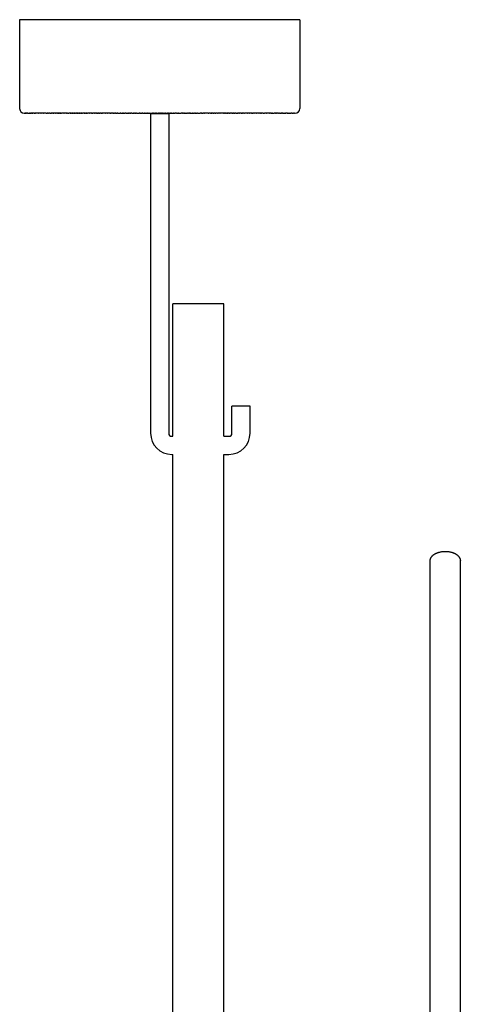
# Model space of a CAD drawing. Extents: x 0 to 2963, y 0 to 5708.
# Tile 3 of 8: x 2733 to 2879, y 1348 to 1674. Entities that reach past the tile are written whole.
import ezdxf

# ---------------------------------------------------------------- set-up
doc = ezdxf.new("R2010")
doc.units = 0
doc.header["$MEASUREMENT"] = 0
doc.layers.add('MAKE2D$VISIBLE$LINES', color=178, linetype='CONTINUOUS')

msp = doc.modelspace()

# ---------------------------------------------------------------- linework, layer by layer
at = {"layer": 'MAKE2D$VISIBLE$LINES'}
for p, q in [((2732.5, 1674.38), (2732.5, 1644.88)), ((2811.89, 1674.38), (2732.5, 1674.38)), ((2825.5, 1674.38), (2811.89, 1674.38)), ((2825.5, 1674.38), (2825.5, 1644.88)), ((2734.01, 1643.38), (2734, 1643.38)), ((2734.02, 1643.38), (2734.01, 1643.38)), ((2734.01, 1643.38), (2734.01, 1643.38)), ((2734.03, 1643.38), (2734.02, 1643.38)), ((2734.02, 1643.38), (2734.02, 1643.38)), ((2734.03, 1643.38), (2734.05, 1643.38)), ((2734.05, 1643.38), (2734.05, 1643.38)), ((2734.05, 1643.38), (2734.07, 1643.38)), ((2734.07, 1643.38), (2734.07, 1643.38)), ((2734.07, 1643.38), (2734.09, 1643.38)), ((2734.11, 1643.38), (2734.09, 1643.38)), ((2734.11, 1643.38), (2734.18, 1643.38)), ((2734.19, 1643.38), (2734.18, 1643.38)), ((2734.19, 1643.38), (2734.27, 1643.38)), ((2734.29, 1643.38), (2734.27, 1643.38)), ((2734.29, 1643.38), (2734.35, 1643.38)), ((2734.35, 1643.38), (2734.35, 1643.38)), ((2734.35, 1643.38), (2734.4, 1643.38)), ((2734.42, 1643.38), (2734.4, 1643.38)), ((2734.42, 1643.38), (2734.48, 1643.38)), ((2734.5, 1643.38), (2734.48, 1643.38)), ((2734.5, 1643.38), (2734.56, 1643.38)), ((2734.58, 1643.38), (2734.56, 1643.38)), ((2734.58, 1643.38), (2734.65, 1643.38)), ((2734.66, 1643.38), (2734.65, 1643.38)), ((2734.66, 1643.38), (2734.71, 1643.38)), ((2734.76, 1643.38), (2734.71, 1643.38)), ((2734.76, 1643.38), (2734.8, 1643.38)), ((2734.86, 1643.38), (2734.8, 1643.38)), ((2734.86, 1643.38), (2735.03, 1643.38)), ((2735.08, 1643.38), (2735.03, 1643.38)), ((2735.08, 1643.38), (2735.14, 1643.38)), ((2735.2, 1643.38), (2735.14, 1643.38)), ((2735.2, 1643.38), (2735.31, 1643.38)), ((2735.34, 1643.38), (2735.31, 1643.38)), ((2735.34, 1643.38), (2735.42, 1643.38)), ((2735.47, 1643.38), (2735.42, 1643.38)), ((2735.47, 1643.38), (2735.54, 1643.38)), ((2735.59, 1643.38), (2735.54, 1643.38)), ((2735.59, 1643.38), (2735.69, 1643.38)), ((2735.77, 1643.38), (2735.69, 1643.38)), ((2735.77, 1643.38), (2735.86, 1643.38)), ((2735.9, 1643.38), (2735.86, 1643.38)), ((2735.9, 1643.38), (2736.01, 1643.38)), ((2736.06, 1643.38), (2736.01, 1643.38)), ((2736.06, 1643.38), (2736.18, 1643.38)), ((2736.22, 1643.38), (2736.18, 1643.38)), ((2736.22, 1643.38), (2736.36, 1643.38)), ((2736.49, 1643.38), (2736.36, 1643.38)), ((2736.49, 1643.38), (2736.53, 1643.38)), ((2736.58, 1643.38), (2736.53, 1643.38)), ((2736.58, 1643.38), (2736.64, 1643.38)), ((2736.77, 1643.38), (2736.64, 1643.38)), ((2736.77, 1643.38), (2736.82, 1643.38)), ((2736.86, 1643.38), (2736.82, 1643.38)), ((2736.86, 1643.38), (2736.93, 1643.38)), ((2737.06, 1643.38), (2736.93, 1643.38)), ((2737.06, 1643.38), (2737.12, 1643.38)), ((2737.16, 1643.38), (2737.12, 1643.38)), ((2737.16, 1643.38), (2737.24, 1643.38)), ((2737.37, 1643.38), (2737.24, 1643.38)), ((2737.37, 1643.38), (2737.43, 1643.38)), ((2737.48, 1643.38), (2737.43, 1643.38)), ((2737.48, 1643.38), (2737.56, 1643.38)), ((2737.7, 1643.38), (2737.56, 1643.38)), ((2737.7, 1643.38), (2737.76, 1643.38)), ((2738.04, 1643.38), (2737.76, 1643.38)), ((2738.04, 1643.38), (2738.1, 1643.38)), ((2738.4, 1643.38), (2738.1, 1643.38)), ((2738.4, 1643.38), (2738.46, 1643.38)), ((2738.77, 1643.38), (2738.46, 1643.38)), ((2738.77, 1643.38), (2738.83, 1643.38)), ((2739.16, 1643.38), (2738.83, 1643.38)), ((2739.16, 1643.38), (2739.21, 1643.38)), ((2739.57, 1643.38), (2739.21, 1643.38)), ((2739.57, 1643.38), (2739.61, 1643.38)), ((2739.75, 1643.38), (2739.61, 1643.38)), ((2739.75, 1643.38), (2739.8, 1643.38)), ((2739.99, 1643.38), (2739.8, 1643.38)), ((2739.99, 1643.38), (2740.02, 1643.38)), ((2740.16, 1643.38), (2740.02, 1643.38)), ((2740.16, 1643.38), (2740.23, 1643.38)), ((2740.28, 1643.38), (2740.23, 1643.38)), ((2740.28, 1643.38), (2740.45, 1643.38)), ((2740.59, 1643.38), (2740.45, 1643.38)), ((2740.59, 1643.38), (2740.67, 1643.38)), ((2740.88, 1643.38), (2740.67, 1643.38)), ((2740.88, 1643.38), (2740.89, 1643.38)), ((2741.03, 1643.38), (2740.89, 1643.38)), ((2741.03, 1643.38), (2741.12, 1643.38)), ((2741.34, 1643.38), (2741.12, 1643.38)), ((2741.34, 1643.38), (2741.48, 1643.38)), ((2741.5, 1643.38), (2741.48, 1643.38)), ((2741.5, 1643.38), (2741.59, 1643.38)), ((2741.82, 1643.38), (2741.59, 1643.38)), ((2741.82, 1643.38), (2741.95, 1643.38)), ((2741.98, 1643.38), (2741.95, 1643.38)), ((2741.98, 1643.38), (2742.07, 1643.38)), ((2742.48, 1643.38), (2742.07, 1643.38)), ((2742.48, 1643.38), (2742.59, 1643.38)), ((2742.65, 1643.38), (2742.59, 1643.38)), ((2742.65, 1643.38), (2742.81, 1643.38)), ((2743, 1643.38), (2742.81, 1643.38)), ((2743, 1643.38), (2743.07, 1643.38)), ((2743.53, 1643.38), (2743.07, 1643.38)), ((2743.53, 1643.38), (2743.59, 1643.38)), ((2743.71, 1643.38), (2743.59, 1643.38)), ((2743.71, 1643.38), (2743.85, 1643.38)), ((2744.07, 1643.38), (2743.85, 1643.38)), ((2744.07, 1643.38), (2744.12, 1643.38)), ((2744.27, 1643.38), (2744.12, 1643.38)), ((2744.27, 1643.38), (2744.39, 1643.38)), ((2744.62, 1643.38), (2744.39, 1643.38)), ((2744.62, 1643.38), (2744.66, 1643.38)), ((2744.81, 1643.38), (2744.66, 1643.38)), ((2744.81, 1643.38), (2744.94, 1643.38)), ((2745.19, 1643.38), (2744.94, 1643.38)), ((2745.19, 1643.38), (2745.33, 1643.38)), ((2745.39, 1643.38), (2745.33, 1643.38)), ((2745.39, 1643.38), (2745.5, 1643.38)), ((2745.78, 1643.38), (2745.5, 1643.38)), ((2745.78, 1643.38), (2745.79, 1643.38)), ((2745.97, 1643.38), (2745.79, 1643.38)), ((2745.97, 1643.38), (2746.07, 1643.38)), ((2746.17, 1643.38), (2746.07, 1643.38)), ((2746.17, 1643.38), (2746.36, 1643.38)), ((2746.57, 1643.38), (2746.36, 1643.38)), ((2746.57, 1643.38), (2746.66, 1643.38)), ((2747.18, 1643.38), (2746.66, 1643.38)), ((2747.18, 1643.38), (2747.25, 1643.38)), ((2747.81, 1643.38), (2747.25, 1643.38)), ((2747.81, 1643.38), (2747.85, 1643.38)), ((2748.03, 1643.38), (2747.85, 1643.38)), ((2748.03, 1643.38), (2748.16, 1643.38)), ((2748.44, 1643.38), (2748.16, 1643.38)), ((2748.44, 1643.38), (2748.6, 1643.38)), ((2748.66, 1643.38), (2748.6, 1643.38)), ((2748.66, 1643.38), (2748.78, 1643.38)), ((2749.31, 1643.38), (2748.78, 1643.38)), ((2749.31, 1643.38), (2749.4, 1643.38)), ((2749.53, 1643.38), (2749.4, 1643.38)), ((2749.53, 1643.38), (2749.72, 1643.38)), ((2749.97, 1643.38), (2749.72, 1643.38)), ((2749.97, 1643.38), (2750.1, 1643.38)), ((2750.19, 1643.38), (2750.1, 1643.38)), ((2750.19, 1643.38), (2750.36, 1643.38)), ((2750.64, 1643.38), (2750.36, 1643.38)), ((2750.64, 1643.38), (2750.72, 1643.38)), ((2750.87, 1643.38), (2750.72, 1643.38)), ((2750.87, 1643.38), (2751.04, 1643.38)), ((2751.32, 1643.38), (2751.04, 1643.38)), ((2751.32, 1643.38), (2751.35, 1643.38)), ((2751.55, 1643.38), (2751.35, 1643.38)), ((2751.55, 1643.38), (2751.67, 1643.38)), ((2751.78, 1643.38), (2751.67, 1643.38)), ((2751.78, 1643.38), (2752, 1643.38)), ((2752.25, 1643.38), (2752, 1643.38)), ((2752.25, 1643.38), (2752.33, 1643.38)), ((2752.48, 1643.38), (2752.33, 1643.38)), ((2752.48, 1643.38), (2752.66, 1643.38)), ((2752.95, 1643.38), (2752.66, 1643.38)), ((2752.95, 1643.38), (2753, 1643.38)), ((2753.19, 1643.38), (2753, 1643.38)), ((2753.19, 1643.38), (2753.34, 1643.38)), ((2753.66, 1643.38), (2753.34, 1643.38)), ((2753.66, 1643.38), (2753.67, 1643.38)), ((2753.9, 1643.38), (2753.67, 1643.38)), ((2753.9, 1643.38), (2754.02, 1643.38)), ((2754.14, 1643.38), (2754.02, 1643.38)), ((2754.14, 1643.38), (2754.36, 1643.38)), ((2754.62, 1643.38), (2754.36, 1643.38)), ((2754.62, 1643.38), (2754.7, 1643.38)), ((2754.86, 1643.38), (2754.7, 1643.38)), ((2754.86, 1643.38), (2755.05, 1643.38)), ((2755.35, 1643.38), (2755.05, 1643.38)), ((2755.35, 1643.38), (2755.39, 1643.38)), ((2755.6, 1643.38), (2755.39, 1643.38)), ((2755.6, 1643.38), (2755.74, 1643.38)), ((2756.34, 1643.38), (2755.74, 1643.38)), ((2756.34, 1643.38), (2756.44, 1643.38)), ((2756.58, 1643.38), (2756.44, 1643.38)), ((2756.58, 1643.38), (2756.81, 1643.38)), ((2757.08, 1643.38), (2756.81, 1643.38)), ((2757.08, 1643.38), (2757.17, 1643.38)), ((2757.33, 1643.38), (2757.17, 1643.38)), ((2757.33, 1643.38), (2757.49, 1643.38)), ((2757.85, 1643.38), (2757.49, 1643.38)), ((2757.85, 1643.38), (2757.9, 1643.38)), ((2758.08, 1643.38), (2757.9, 1643.38)), ((2758.08, 1643.38), (2758.2, 1643.38)), ((2758.34, 1643.38), (2758.2, 1643.38)), ((2758.34, 1643.38), (2758.56, 1643.38)), ((2758.84, 1643.38), (2758.56, 1643.38)), ((2758.84, 1643.38), (2759.02, 1643.38)), ((2759.1, 1643.38), (2759.02, 1643.38)), ((2759.1, 1643.38), (2759.27, 1643.38)), ((2759.61, 1643.38), (2759.27, 1643.38)), ((2759.61, 1643.38), (2759.77, 1643.38)), ((2759.86, 1643.38), (2759.77, 1643.38)), ((2759.86, 1643.38), (2759.98, 1643.38)), ((2760.63, 1643.38), (2759.98, 1643.38)), ((2760.63, 1643.38), (2760.7, 1643.38)), ((2760.92, 1643.38), (2760.7, 1643.38)), ((2760.92, 1643.38), (2761.06, 1643.38)), ((2761.7, 1643.38), (2761.06, 1643.38)), ((2761.7, 1643.38), (2761.78, 1643.38)), ((2762.48, 1643.38), (2761.78, 1643.38)), ((2762.48, 1643.38), (2762.51, 1643.38)), ((2762.7, 1643.38), (2762.51, 1643.38)), ((2762.7, 1643.38), (2762.88, 1643.38)), ((2763.22, 1643.38), (2762.88, 1643.38)), ((2763.22, 1643.38), (2763.27, 1643.38)), ((2763.48, 1643.38), (2763.27, 1643.38)), ((2763.48, 1643.38), (2763.62, 1643.38)), ((2763.74, 1643.38), (2763.62, 1643.38)), ((2763.74, 1643.38), (2763.99, 1643.38)), ((2764.26, 1643.38), (2763.99, 1643.38)), ((2764.26, 1643.38), (2764.36, 1643.38)), ((2764.53, 1643.38), (2764.36, 1643.38)), ((2764.53, 1643.38), (2764.87, 1643.38)), ((2765.05, 1643.38), (2764.87, 1643.38)), ((2765.05, 1643.38), (2765.5, 1643.38)), ((2765.57, 1643.38), (2765.5, 1643.38)), ((2765.57, 1643.38), (2765.88, 1643.38)), ((2766.1, 1643.38), (2765.88, 1643.38)), ((2766.1, 1643.38), (2766.5, 1643.38)), ((2766.62, 1643.38), (2766.5, 1643.38)), ((2766.62, 1643.38), (2767.04, 1643.38)), ((2767.15, 1643.38), (2767.04, 1643.38)), ((2767.15, 1643.38), (2767.43, 1643.38)), ((2767.73, 1643.38), (2767.43, 1643.38)), ((2767.73, 1643.38), (2768.14, 1643.38)), ((2768.2, 1643.38), (2768.14, 1643.38)), ((2768.2, 1643.38), (2768.61, 1643.38)), ((2768.72, 1643.38), (2768.61, 1643.38)), ((2768.72, 1643.38), (2769.01, 1643.38)), ((2769.25, 1643.38), (2769.01, 1643.38)), ((2769.25, 1643.38), (2769.41, 1643.38)), ((2769.77, 1643.38), (2769.41, 1643.38)), ((2769.77, 1643.38), (2770.23, 1643.38)), ((2770.29, 1643.38), (2770.23, 1643.38)), ((2770.29, 1643.38), (2770.64, 1643.38)), ((2770.82, 1643.38), (2770.64, 1643.38)), ((2770.82, 1643.38), (2771.06, 1643.38)), ((2771.34, 1643.38), (2771.06, 1643.38)), ((2771.34, 1643.38), (2771.86, 1643.38)), ((2771.9, 1643.38), (2771.86, 1643.38)), ((2771.9, 1643.38), (2772.24, 1643.38)), ((2772.38, 1643.38), (2772.24, 1643.38)), ((2772.38, 1643.38), (2772.75, 1643.38)), ((2772.9, 1643.38), (2772.75, 1643.38)), ((2772.9, 1643.38), (2773.17, 1643.38)), ((2773.42, 1643.38), (2773.17, 1643.38)), ((2773.42, 1643.38), (2773.93, 1643.38)), ((2774.02, 1643.38), (2773.93, 1643.38)), ((2774.02, 1643.38), (2774.39, 1643.38)), ((2774.54, 1643.38), (2774.39, 1643.38)), ((2774.54, 1643.38), (2774.86, 1643.38)), ((2775.01, 1643.38), (2774.86, 1643.38)), ((2775.01, 1643.38), (2775.38, 1643.38)), ((2775.51, 1643.38), (2775.38, 1643.38)), ((2775.51, 1643.38), (2775.98, 1643.38)), ((2776, 1643.38), (2775.98, 1643.38)), ((2776, 1643.38), (2776.46, 1643.38)), ((2776.61, 1643.38), (2776.46, 1643.38)), ((2776.61, 1643.38), (2776.93, 1643.38)), ((2777.09, 1643.38), (2776.93, 1643.38)), ((2777.09, 1643.38), (2777.39, 1643.38)), ((2777.57, 1643.38), (2777.39, 1643.38)), ((2777.57, 1643.38), (2777.94, 1643.38)), ((2778.03, 1643.38), (2777.94, 1643.38)), ((2778.03, 1643.38), (2778.5, 1643.38)), ((2778.57, 1643.38), (2778.5, 1643.38)), ((2778.57, 1643.38), (2778.97, 1643.38)), ((2779.14, 1643.38), (2778.97, 1643.38)), ((2779.14, 1643.38), (2779.43, 1643.38)), ((2779.61, 1643.38), (2779.43, 1643.38)), ((2779.61, 1643.38), (2779.89, 1643.38)), ((2780.07, 1643.38), (2779.89, 1643.38)), ((2780.07, 1643.38), (2780.36, 1643.38)), ((2780.53, 1643.38), (2780.36, 1643.38)), ((2780.53, 1643.38), (2780.97, 1643.38)), ((2781.01, 1643.38), (2780.97, 1643.38)), ((2781.01, 1643.38), (2781.47, 1643.38)), ((2781.62, 1643.38), (2781.47, 1643.38)), ((2781.62, 1643.38), (2781.95, 1643.38)), ((2782.15, 1643.38), (2781.95, 1643.38)), ((2782.15, 1643.38), (2782.43, 1643.38)), ((2782.62, 1643.38), (2782.43, 1643.38)), ((2782.62, 1643.38), (2782.94, 1643.38)), ((2783.09, 1643.38), (2782.94, 1643.38)), ((2783.09, 1643.38), (2783.53, 1643.38)), ((2783.56, 1643.38), (2783.53, 1643.38)), ((2783.56, 1643.38), (2784, 1643.38)), ((2784.42, 1643.38), (2784, 1643.38)), ((2784.42, 1643.38), (2784.54, 1643.38)), ((2784.84, 1643.38), (2784.54, 1643.38)), ((2784.84, 1643.38), (2785.11, 1643.38)), ((2785.26, 1643.38), (2785.11, 1643.38)), ((2785.26, 1643.38), (2786.15, 1643.38)), ((2786.53, 1643.38), (2786.15, 1643.38)), ((2786.53, 1643.38), (2786.67, 1643.38)), ((2786.95, 1643.38), (2786.67, 1643.38)), ((2786.95, 1643.38), (2787.19, 1643.38)), ((2787.36, 1643.38), (2787.19, 1643.38)), ((2787.36, 1643.38), (2787.72, 1643.38)), ((2787.78, 1643.38), (2787.72, 1643.38)), ((2787.78, 1643.38), (2788.24, 1643.38)), ((2788.6, 1643.38), (2788.24, 1643.38)), ((2788.6, 1643.38), (2788.76, 1643.38)), ((2789, 1643.38), (2788.76, 1643.38)), ((2789, 1643.38), (2789.29, 1643.38)), ((2789.39, 1643.38), (2789.29, 1643.38)), ((2789.39, 1643.38), (2789.79, 1643.38)), ((2789.86, 1643.38), (2789.79, 1643.38)), ((2789.86, 1643.38), (2790.34, 1643.38)), ((2790.58, 1643.38), (2790.34, 1643.38)), ((2790.58, 1643.38), (2790.86, 1643.38)), ((2790.97, 1643.38), (2790.86, 1643.38)), ((2790.97, 1643.38), (2791.35, 1643.38)), ((2791.51, 1643.38), (2791.35, 1643.38)), ((2791.51, 1643.38), (2792.44, 1643.38)), ((2792.73, 1643.38), (2792.44, 1643.38)), ((2792.73, 1643.38), (2792.89, 1643.38)), ((2793.14, 1643.38), (2792.89, 1643.38)), ((2793.14, 1643.38), (2793.48, 1643.38)), ((2793.94, 1643.38), (2793.48, 1643.38)), ((2793.94, 1643.38), (2794.01, 1643.38)), ((2794.74, 1643.38), (2794.01, 1643.38)), ((2794.74, 1643.38), (2794.76, 1643.38)), ((2795.13, 1643.38), (2794.76, 1643.38)), ((2795.13, 1643.38), (2795.31, 1643.38)), ((2795.5, 1643.38), (2795.31, 1643.38)), ((2795.5, 1643.38), (2795.57, 1643.38)), ((2795.92, 1643.38), (2795.57, 1643.38)), ((2795.92, 1643.38), (2796.09, 1643.38)), ((2796.23, 1643.38), (2796.09, 1643.38)), ((2796.23, 1643.38), (2796.35, 1643.38)), ((2796.7, 1643.38), (2796.35, 1643.38)), ((2796.7, 1643.38), (2796.86, 1643.38)), ((2796.95, 1643.38), (2796.86, 1643.38)), ((2796.95, 1643.38), (2797.12, 1643.38)), ((2797.47, 1643.38), (2797.12, 1643.38)), ((2797.47, 1643.38), (2797.64, 1643.38)), ((2797.86, 1643.38), (2797.64, 1643.38)), ((2797.86, 1643.38), (2797.89, 1643.38)), ((2798.24, 1643.38), (2797.89, 1643.38)), ((2798.24, 1643.38), (2798.38, 1643.38)), ((2798.62, 1643.38), (2798.38, 1643.38)), ((2798.62, 1643.38), (2798.66, 1643.38)), ((2798.99, 1643.38), (2798.66, 1643.38)), ((2798.99, 1643.38), (2799.1, 1643.38)), ((2799.37, 1643.38), (2799.1, 1643.38)), ((2799.37, 1643.38), (2799.42, 1643.38)), ((2800.11, 1643.38), (2799.42, 1643.38)), ((2800.11, 1643.38), (2800.16, 1643.38)), ((2800.48, 1643.38), (2800.16, 1643.38)), ((2800.48, 1643.38), (2800.68, 1643.38)), ((2800.84, 1643.38), (2800.68, 1643.38)), ((2800.84, 1643.38), (2800.93, 1643.38)), ((2801.2, 1643.38), (2800.93, 1643.38)), ((2801.2, 1643.38), (2801.43, 1643.38)), ((2801.56, 1643.38), (2801.43, 1643.38)), ((2801.56, 1643.38), (2801.67, 1643.38)), ((2801.92, 1643.38), (2801.67, 1643.38)), ((2801.92, 1643.38), (2802.17, 1643.38)), ((2802.27, 1643.38), (2802.17, 1643.38)), ((2802.27, 1643.38), (2802.41, 1643.38)), ((2802.62, 1643.38), (2802.41, 1643.38)), ((2802.62, 1643.38), (2802.66, 1643.38)), ((2802.96, 1643.38), (2802.66, 1643.38)), ((2802.96, 1643.38), (2803.15, 1643.38)), ((2803.31, 1643.38), (2803.15, 1643.38)), ((2803.31, 1643.38), (2803.39, 1643.38)), ((2803.67, 1643.38), (2803.39, 1643.38)), ((2803.67, 1643.38), (2803.87, 1643.38)), ((2803.99, 1643.38), (2803.87, 1643.38)), ((2803.99, 1643.38), (2804.11, 1643.38)), ((2804.36, 1643.38), (2804.11, 1643.38)), ((2804.36, 1643.38), (2804.59, 1643.38)), ((2804.67, 1643.38), (2804.59, 1643.38)), ((2804.67, 1643.38), (2804.82, 1643.38)), ((2805.01, 1643.38), (2804.82, 1643.38)), ((2805.01, 1643.38), (2805.06, 1643.38)), ((2805.35, 1643.38), (2805.06, 1643.38)), ((2805.35, 1643.38), (2805.53, 1643.38)), ((2805.68, 1643.38), (2805.53, 1643.38)), ((2805.68, 1643.38), (2805.76, 1643.38)), ((2806.01, 1643.38), (2805.76, 1643.38)), ((2806.01, 1643.38), (2806.23, 1643.38)), ((2806.34, 1643.38), (2806.23, 1643.38)), ((2806.34, 1643.38), (2806.46, 1643.38)), ((2806.66, 1643.38), (2806.46, 1643.38)), ((2806.66, 1643.38), (2806.67, 1643.38)), ((2806.97, 1643.38), (2806.67, 1643.38)), ((2806.97, 1643.38), (2807.14, 1643.38)), ((2807.29, 1643.38), (2807.14, 1643.38)), ((2807.29, 1643.38), (2807.32, 1643.38)), ((2807.91, 1643.38), (2807.32, 1643.38)), ((2807.91, 1643.38), (2807.97, 1643.38)), ((2808.21, 1643.38), (2807.97, 1643.38)), ((2808.21, 1643.38), (2808.26, 1643.38)), ((2808.82, 1643.38), (2808.26, 1643.38)), ((2808.82, 1643.38), (2808.92, 1643.38)), ((2809.11, 1643.38), (2808.92, 1643.38)), ((2809.11, 1643.38), (2809.14, 1643.38)), ((2809.4, 1643.38), (2809.14, 1643.38)), ((2809.4, 1643.38), (2809.54, 1643.38)), ((2809.69, 1643.38), (2809.54, 1643.38)), ((2809.69, 1643.38), (2809.78, 1643.38)), ((2809.85, 1643.38), (2809.78, 1643.38)), ((2809.85, 1643.38), (2809.98, 1643.38)), ((2810.27, 1643.38), (2809.98, 1643.38)), ((2810.27, 1643.38), (2810.41, 1643.38)), ((2810.55, 1643.38), (2810.41, 1643.38)), ((2810.55, 1643.38), (2810.62, 1643.38)), ((2810.82, 1643.38), (2810.62, 1643.38)), ((2811.2, 1643.38), (2810.82, 1643.38)), ((2811.2, 1643.38), (2811.23, 1643.38)), ((2811.58, 1643.38), (2811.23, 1643.38)), ((2811.58, 1643.38), (2811.64, 1643.38)), ((2811.94, 1643.38), (2811.64, 1643.38)), ((2811.94, 1643.38), (2812.04, 1643.38)), ((2812.32, 1643.38), (2812.04, 1643.38)), ((2812.32, 1643.38), (2812.43, 1643.38)), ((2812.68, 1643.38), (2812.43, 1643.38)), ((2812.68, 1643.38), (2812.79, 1643.38)), ((2813.39, 1643.38), (2812.79, 1643.38)), ((2813.39, 1643.38), (2813.57, 1643.38)), ((2813.62, 1643.38), (2813.57, 1643.38)), ((2813.62, 1643.38), (2813.76, 1643.38)), ((2814.09, 1643.38), (2813.76, 1643.38)), ((2814.09, 1643.38), (2814.12, 1643.38)), ((2814.42, 1643.38), (2814.12, 1643.38)), ((2814.42, 1643.38), (2814.48, 1643.38)), ((2814.77, 1643.38), (2814.48, 1643.38)), ((2814.77, 1643.38), (2814.84, 1643.38)), ((2815.1, 1643.38), (2814.84, 1643.38)), ((2815.1, 1643.38), (2815.18, 1643.38)), ((2815.42, 1643.38), (2815.18, 1643.38)), ((2815.42, 1643.38), (2815.53, 1643.38)), ((2815.9, 1643.38), (2815.53, 1643.38)), ((2815.9, 1643.38), (2816.03, 1643.38)), ((2816.06, 1643.38), (2816.03, 1643.38)), ((2816.06, 1643.38), (2816.18, 1643.38)), ((2816.22, 1643.38), (2816.18, 1643.38)), ((2816.22, 1643.38), (2816.35, 1643.38)), ((2816.37, 1643.38), (2816.35, 1643.38)), ((2816.37, 1643.38), (2816.51, 1643.38)), ((2816.53, 1643.38), (2816.51, 1643.38)), ((2816.53, 1643.38), (2816.66, 1643.38)), ((2816.68, 1643.38), (2816.66, 1643.38)), ((2816.68, 1643.38), (2816.98, 1643.38)), ((2817.12, 1643.38), (2816.98, 1643.38)), ((2817.12, 1643.38), (2817.14, 1643.38)), ((2817.27, 1643.38), (2817.14, 1643.38)), ((2817.27, 1643.38), (2817.29, 1643.38)), ((2817.34, 1643.38), (2817.29, 1643.38)), ((2817.34, 1643.38), (2817.44, 1643.38)), ((2817.56, 1643.38), (2817.44, 1643.38)), ((2817.56, 1643.38), (2817.59, 1643.38)), ((2817.71, 1643.38), (2817.59, 1643.38)), ((2817.71, 1643.38), (2817.73, 1643.38)), ((2817.78, 1643.38), (2817.73, 1643.38)), ((2817.78, 1643.38), (2817.88, 1643.38)), ((2817.99, 1643.38), (2817.88, 1643.38)), ((2817.99, 1643.38), (2818.02, 1643.38)), ((2818.13, 1643.38), (2818.02, 1643.38)), ((2818.13, 1643.38), (2818.16, 1643.38)), ((2818.21, 1643.38), (2818.16, 1643.38)), ((2818.21, 1643.38), (2818.3, 1643.38)), ((2818.4, 1643.38), (2818.3, 1643.38)), ((2818.4, 1643.38), (2818.44, 1643.38)), ((2818.53, 1643.38), (2818.44, 1643.38)), ((2818.53, 1643.38), (2818.58, 1643.38)), ((2818.67, 1643.38), (2818.58, 1643.38)), ((2818.67, 1643.38), (2818.71, 1643.38)), ((2818.8, 1643.38), (2818.71, 1643.38)), ((2818.8, 1643.38), (2818.85, 1643.38)), ((2818.93, 1643.38), (2818.85, 1643.38)), ((2818.93, 1643.38), (2818.98, 1643.38)), ((2819.05, 1643.38), (2818.98, 1643.38)), ((2819.05, 1643.38), (2819.11, 1643.38)), ((2819.18, 1643.38), (2819.11, 1643.38)), ((2819.18, 1643.38), (2819.24, 1643.38)), ((2819.31, 1643.38), (2819.24, 1643.38)), ((2819.31, 1643.38), (2819.36, 1643.38)), ((2819.4, 1643.38), (2819.36, 1643.38)), ((2819.4, 1643.38), (2819.49, 1643.38)), ((2819.55, 1643.38), (2819.49, 1643.38)), ((2819.55, 1643.38), (2819.58, 1643.38)), ((2819.67, 1643.38), (2819.58, 1643.38)), ((2819.67, 1643.38), (2819.73, 1643.38)), ((2819.76, 1643.38), (2819.73, 1643.38)), ((2819.76, 1643.38), (2819.85, 1643.38)), ((2819.91, 1643.38), (2819.85, 1643.38)), ((2819.91, 1643.38), (2819.94, 1643.38)), ((2820.02, 1643.38), (2819.94, 1643.38)), ((2820.02, 1643.38), (2820.08, 1643.38)), ((2820.12, 1643.38), (2820.08, 1643.38)), ((2820.12, 1643.38), (2820.2, 1643.38)), ((2820.25, 1643.38), (2820.2, 1643.38)), ((2820.25, 1643.38), (2820.29, 1643.38)), ((2820.36, 1643.38), (2820.29, 1643.38)), ((2820.36, 1643.38), (2820.42, 1643.38)), ((2820.45, 1643.38), (2820.42, 1643.38)), ((2820.45, 1643.38), (2820.53, 1643.38)), ((2820.58, 1643.38), (2820.53, 1643.38)), ((2820.58, 1643.38), (2820.61, 1643.38)), ((2820.69, 1643.38), (2820.61, 1643.38)), ((2820.69, 1643.38), (2820.74, 1643.38)), ((2820.77, 1643.38), (2820.74, 1643.38)), ((2820.77, 1643.38), (2820.85, 1643.38)), ((2820.89, 1643.38), (2820.85, 1643.38)), ((2820.89, 1643.38), (2820.93, 1643.38)), ((2820.99, 1643.38), (2820.93, 1643.38)), ((2820.99, 1643.38), (2821.05, 1643.38)), ((2821.08, 1643.38), (2821.05, 1643.38)), ((2821.08, 1643.38), (2821.15, 1643.38)), ((2821.19, 1643.38), (2821.15, 1643.38)), ((2821.19, 1643.38), (2821.23, 1643.38)), ((2821.29, 1643.38), (2821.23, 1643.38)), ((2821.29, 1643.38), (2821.34, 1643.38)), ((2821.37, 1643.38), (2821.34, 1643.38)), ((2821.37, 1643.38), (2821.43, 1643.38)), ((2821.48, 1643.38), (2821.43, 1643.38)), ((2821.48, 1643.38), (2821.51, 1643.38)), ((2821.57, 1643.38), (2821.51, 1643.38)), ((2821.57, 1643.38), (2821.61, 1643.38)), ((2821.65, 1643.38), (2821.61, 1643.38)), ((2821.65, 1643.38), (2821.78, 1643.38)), ((2821.83, 1643.38), (2821.78, 1643.38)), ((2821.83, 1643.38), (2821.95, 1643.38)), ((2822, 1643.38), (2821.95, 1643.38)), ((2822, 1643.38), (2822.11, 1643.38)), ((2822.15, 1643.38), (2822.11, 1643.38)), ((2822.15, 1643.38), (2822.27, 1643.38)), ((2822.32, 1643.38), (2822.27, 1643.38)), ((2822.32, 1643.38), (2822.41, 1643.38)), ((2822.46, 1643.38), (2822.41, 1643.38)), ((2822.46, 1643.38), (2822.55, 1643.38)), ((2822.59, 1643.38), (2822.55, 1643.38)), ((2822.59, 1643.38), (2822.69, 1643.38)), ((2822.74, 1643.38), (2822.69, 1643.38)), ((2822.74, 1643.38), (2822.81, 1643.38)), ((2822.87, 1643.38), (2822.81, 1643.38)), ((2822.87, 1643.38), (2822.93, 1643.38)), ((2822.98, 1643.38), (2822.93, 1643.38)), ((2822.98, 1643.38), (2823.15, 1643.38)), ((2823.16, 1643.38), (2823.15, 1643.38)), ((2823.16, 1643.38), (2823.25, 1643.38)), ((2823.26, 1643.38), (2823.25, 1643.38)), ((2823.26, 1643.38), (2823.35, 1643.38)), ((2823.36, 1643.38), (2823.35, 1643.38)), ((2823.36, 1643.38), (2823.43, 1643.38)), ((2823.53, 1643.38), (2823.43, 1643.38)), ((2823.53, 1643.38), (2823.59, 1643.38)), ((2823.61, 1643.38), (2823.59, 1643.38)), ((2823.61, 1643.38), (2823.66, 1643.38)), ((2823.68, 1643.38), (2823.66, 1643.38)), ((2823.68, 1643.38), (2823.71, 1643.38)), ((2823.74, 1643.38), (2823.71, 1643.38)), ((2823.74, 1643.38), (2823.77, 1643.38)), ((2823.8, 1643.38), (2823.77, 1643.38)), ((2823.8, 1643.38), (2823.82, 1643.38)), ((2823.83, 1643.38), (2823.82, 1643.38)), ((2823.83, 1643.38), (2823.9, 1643.38)), ((2823.92, 1643.38), (2823.9, 1643.38)), ((2823.92, 1643.38), (2823.93, 1643.38)), ((2823.94, 1643.38), (2823.93, 1643.38)), ((2823.94, 1643.38), (2823.96, 1643.38)), ((2823.98, 1643.38), (2823.96, 1643.38)), ((2823.99, 1643.38), (2823.98, 1643.38)), ((2823.98, 1643.38), (2823.98, 1643.38)), ((2824, 1643.38), (2823.99, 1643.38)), ((2823.99, 1643.38), (2823.99, 1643.38)), ((2824, 1643.38), (2824, 1643.38)), ((2776, 1643.16), (2776, 1537.16)), ((2782, 1643.16), (2776, 1643.16)), ((2782, 1643.16), (2782, 1537.16)), ((2783.35, 1536.16), (2783.35, 1580.16)), ((2800.35, 1580.16), (2783.35, 1580.16)), ((2800.35, 1536.16), (2800.35, 1580.16)), ((2803, 1537.16), (2803, 1546.16)), ((2809, 1546.16), (2803, 1546.16)), ((2809, 1537.16), (2809, 1546.16)), ((2783, 1536.16), (2783.35, 1536.16)), ((2800.35, 1536.16), (2802, 1536.16)), ((2783, 1530.16), (2783.35, 1530.16)), ((2783.35, 970.16), (2783.35, 1530.16)), ((2800.35, 1530.16), (2802, 1530.16)), ((2800.35, 1084.16), (2800.35, 1530.16)), ((2868.85, 1284.41), (2868.85, 1494.89)), ((2878.85, 1284.41), (2878.85, 1494.89))]:
    msp.add_line(p, q, dxfattribs=at)
for points in [[(2868.85, 1494.89), (2868.85, 1494.92), (2868.85, 1494.95), (2868.85, 1494.99), (2868.85, 1495.02), (2868.85, 1495.06), (2868.86, 1495.09), (2868.86, 1495.13), (2868.87, 1495.16), (2868.87, 1495.2), (2868.88, 1495.24), (2868.89, 1495.27), (2868.89, 1495.31), (2868.9, 1495.34), (2868.91, 1495.38), (2868.92, 1495.41), (2868.93, 1495.45), (2868.94, 1495.49), (2868.95, 1495.52), (2868.97, 1495.56), (2868.98, 1495.59), (2868.99, 1495.63), (2869.01, 1495.67), (2869.02, 1495.7), (2869.04, 1495.74), (2869.07, 1495.81), (2869.11, 1495.88), (2869.15, 1495.96), (2869.2, 1496.03), (2869.24, 1496.1), (2869.3, 1496.17), (2869.35, 1496.24), (2869.41, 1496.31), (2869.46, 1496.38), (2869.53, 1496.45), (2869.59, 1496.52), (2869.66, 1496.58), (2869.73, 1496.65), (2869.81, 1496.71), (2869.88, 1496.78), (2869.96, 1496.84), (2870.05, 1496.9), (2870.13, 1496.96), (2870.22, 1497.02), (2870.31, 1497.08), (2870.4, 1497.13), (2870.5, 1497.19), (2870.6, 1497.24), (2870.7, 1497.29), (2870.8, 1497.34), (2870.9, 1497.39), (2871, 1497.44), (2871.11, 1497.48), (2871.22, 1497.52), (2871.33, 1497.56), (2871.44, 1497.6), (2871.55, 1497.64), (2871.66, 1497.67), (2871.78, 1497.71), (2872.01, 1497.77), (2872.24, 1497.82), (2872.47, 1497.87), (2872.7, 1497.9), (2872.94, 1497.93), (2873.17, 1497.96), (2873.4, 1497.97), (2873.62, 1497.98), (2873.85, 1497.99)], [(2873.85, 1497.99), (2874.07, 1497.98), (2874.3, 1497.97), (2874.53, 1497.96), (2874.76, 1497.93), (2874.99, 1497.9), (2875.22, 1497.87), (2875.46, 1497.82), (2875.69, 1497.77), (2875.92, 1497.71), (2876.03, 1497.67), (2876.14, 1497.64), (2876.25, 1497.6), (2876.37, 1497.56), (2876.47, 1497.52), (2876.58, 1497.48), (2876.69, 1497.44), (2876.79, 1497.39), (2876.9, 1497.34), (2877, 1497.29), (2877.1, 1497.24), (2877.19, 1497.19), (2877.29, 1497.13), (2877.38, 1497.08), (2877.47, 1497.02), (2877.56, 1496.96), (2877.65, 1496.9), (2877.73, 1496.84), (2877.81, 1496.78), (2877.89, 1496.71), (2877.96, 1496.65), (2878.03, 1496.58), (2878.1, 1496.52), (2878.17, 1496.45), (2878.23, 1496.38), (2878.29, 1496.31), (2878.34, 1496.24), (2878.4, 1496.17), (2878.45, 1496.1), (2878.5, 1496.03), (2878.54, 1495.96), (2878.58, 1495.88), (2878.62, 1495.81), (2878.65, 1495.74), (2878.67, 1495.7), (2878.69, 1495.67), (2878.7, 1495.63), (2878.71, 1495.59), (2878.73, 1495.56), (2878.74, 1495.52), (2878.75, 1495.49), (2878.76, 1495.45), (2878.77, 1495.41), (2878.78, 1495.38), (2878.79, 1495.34), (2878.8, 1495.31), (2878.81, 1495.27), (2878.81, 1495.24), (2878.82, 1495.2), (2878.83, 1495.16), (2878.83, 1495.13), (2878.84, 1495.09), (2878.84, 1495.06), (2878.84, 1495.02), (2878.84, 1494.99), (2878.85, 1494.95), (2878.85, 1494.92), (2878.85, 1494.89)]]:
    msp.add_lwpolyline(points, dxfattribs=at)
for centre, radius, start, end in [((2734, 1644.88), 1.5, 180, 270), ((2775.55, 1643.38), 0.5, 334.1581, 360), ((2782.45, 1643.38), 0.5, 180, 205.8419), ((2824, 1644.88), 1.5, 270, 0), ((2783, 1537.16), 7, 180, 270), ((2783, 1537.16), 1, 180, 270), ((2802, 1537.16), 1, 270, 360), ((2802, 1537.16), 7, 270, 0)]:
    msp.add_arc(centre, radius, start, end, dxfattribs=at)

doc.saveas('drawing.dxf')
